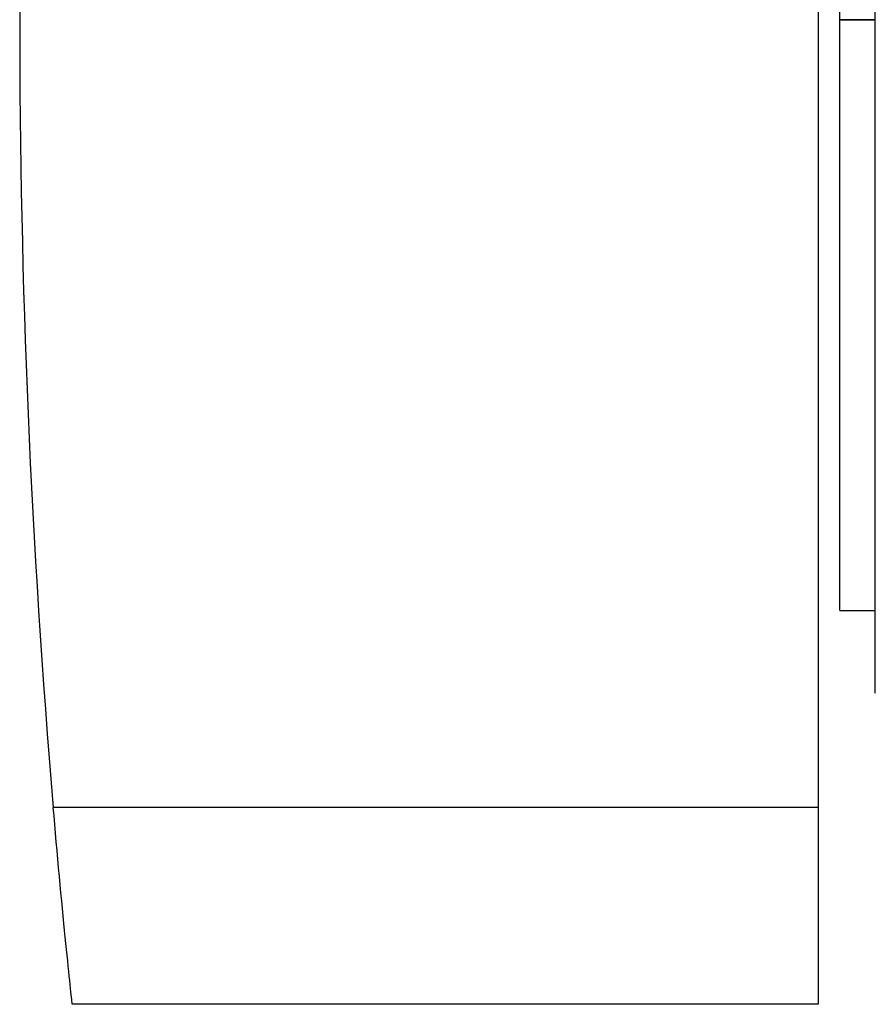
# Model space of a CAD drawing. Header units: millimetres. Extents: x -97 to 81, y -215 to 215.
# Tile 26 of 82: x -97 to -57, y -46 to 0. Entities that reach past the tile are written whole.
import ezdxf

# ---------------------------------------------------------------- set-up
doc = ezdxf.new("R2010")
doc.units = ezdxf.units.MM
doc.layers.add('MAIN-1', color=7, linetype='Continuous')
doc.layers.add('MAIN-2', color=7, linetype='Continuous')

msp = doc.modelspace()

# ---------------------------------------------------------------- linework, layer by layer
at = {"layer": 'MAIN-1'}
for p, q in [((-59.9, 36.6), (-59.9, -36.6)), ((-57.25, -31.3), (-57.25, 31.3)), ((-58.9, 0), (-58.9, 27.45)), ((-58.9, -27.45), (-58.9, 0)), ((-58.9, 0), (-57.25, 0)), ((-58.9, -27.45), (-57.25, -27.45)), ((-95.406, -36.996), (-95.44, -36.6)), ((-59.9, -36.6), (-95.44, -36.6)), ((-59.9, -36.6), (-59.9, -45.75)), ((-95.371, -37.397), (-95.406, -36.996)), ((-95.335, -37.8), (-95.371, -37.397)), ((-95.299, -38.205), (-95.335, -37.8)), ((-95.263, -38.609), (-95.299, -38.205)), ((-95.227, -39.012), (-95.263, -38.609)), ((-95.19, -39.411), (-95.227, -39.012)), ((-95.154, -39.805), (-95.19, -39.411)), ((-95.117, -40.193), (-95.154, -39.805)), ((-95.082, -40.573), (-95.117, -40.193)), ((-95.046, -40.945), (-95.082, -40.573)), ((-95.011, -41.306), (-95.046, -40.945)), ((-94.978, -41.656), (-95.011, -41.306)), ((-94.945, -41.994), (-94.978, -41.656)), ((-94.913, -42.318), (-94.945, -41.994)), ((-94.882, -42.628), (-94.913, -42.318)), ((-94.852, -42.923), (-94.882, -42.628)), ((-94.824, -43.203), (-94.852, -42.923)), ((-94.797, -43.473), (-94.824, -43.203)), ((-94.77, -43.733), (-94.797, -43.473)), ((-94.745, -43.982), (-94.77, -43.733)), ((-94.72, -44.218), (-94.745, -43.982)), ((-94.698, -44.439), (-94.72, -44.218)), ((-94.676, -44.646), (-94.698, -44.439)), ((-94.656, -44.837), (-94.676, -44.646)), ((-94.638, -45.01), (-94.656, -44.837)), ((-94.621, -45.166), (-94.638, -45.01)), ((-94.607, -45.304), (-94.621, -45.166)), ((-94.594, -45.424), (-94.607, -45.304)), ((-94.583, -45.525), (-94.594, -45.424)), ((-94.575, -45.607), (-94.583, -45.525)), ((-94.568, -45.67), (-94.575, -45.607)), ((-94.563, -45.715), (-94.568, -45.67)), ((-94.56, -45.741), (-94.563, -45.715)), ((-94.559, -45.75), (-94.56, -45.741)), ((-59.9, -45.75), (-94.559, -45.75))]:
    msp.add_line(p, q, dxfattribs=at)
for start, end in [(175.11727, 180.00002), (179.99998, 184.88273)]:
    msp.add_arc((333, 0), 430, start, end, dxfattribs=at)
at = {"layer": 'MAIN-2'}
for p, q in [((-57.25, 0), (-58.9, 0)), ((-97, 0), (-97, 0)), ((-59.9, -36.6), (-95.44, -36.6)), ((-94.559, -45.75), (-94.559, -45.75)), ((-59.9, -45.75), (-59.9, -45.75))]:
    msp.add_line(p, q, dxfattribs=at)

doc.saveas('drawing.dxf')
